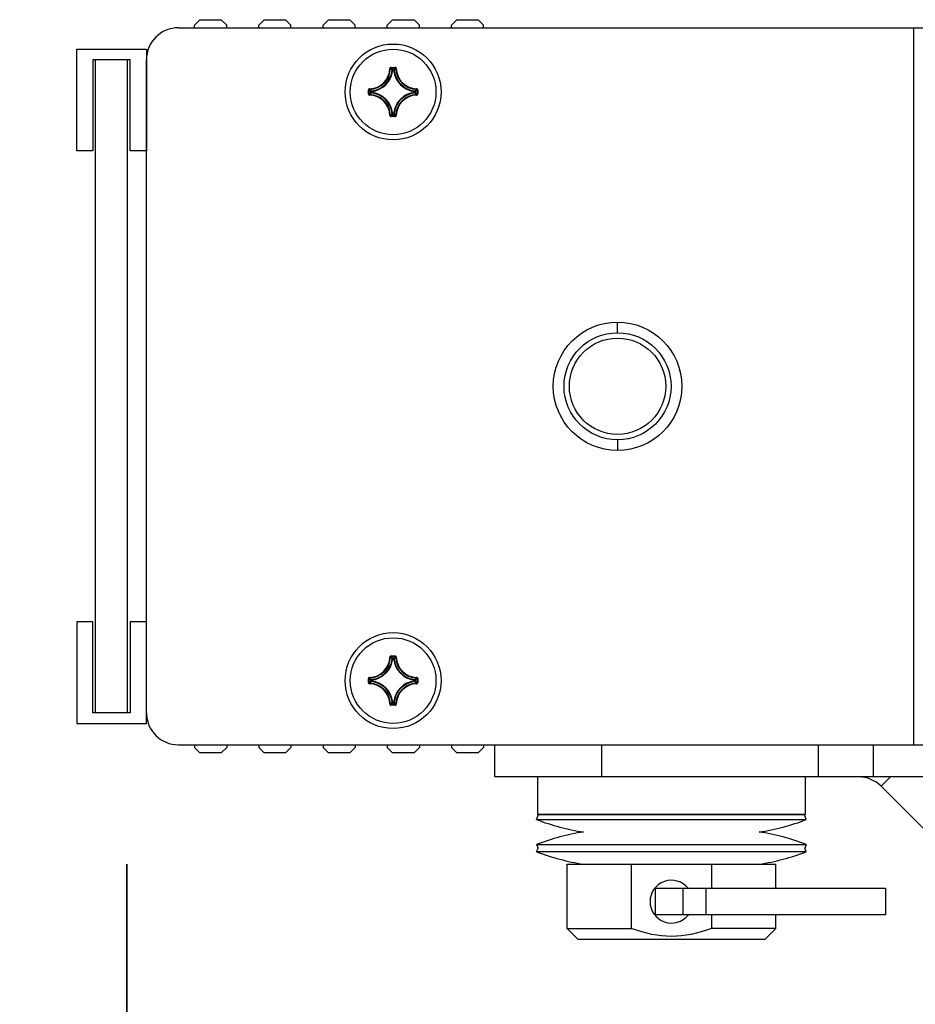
# Model space of a CAD drawing. Extents: x 0 to 420, y 0 to 297.
# Tile 80 of 116: x 246 to 262, y 155 to 173. Entities that reach past the tile are written whole.
import ezdxf

# ---------------------------------------------------------------- set-up
doc = ezdxf.new("R2010")
doc.units = 0
doc.header["$LTSCALE"] = 23.1
doc.layers.get('0').update_dxf_attribs({"linetype": 'CONTINUOUS'})
for name, color, linetype in [('02___PRT_ALL_AXES', 7, 'CONTINUOUS'), ('AXES', 7, 'CONTINUOUS'), ('DIM_PILOTEES', 7, 'CONTINUOUS')]:
    doc.layers.add(name, color=color, linetype=linetype)
doc.dimstyles.get("Standard").update_dxf_attribs({"dimtxt": 2.5, "dimasz": 2.5, "dimexe": 1.25, "dimexo": 0.625, "dimtad": 1, "dimcen": 2.5, "dimazin": 3, "dimtfac": 1, "dimtmove": 0, "dimatfit": 3})

# ---------------------------------------------------------------- blocks, each defined once
blk = doc.blocks.new('_FILLED')
at = {"color": 0, "linetype": 'BYBLOCK'}
blk.add_solid([(0, 0), (-1, 0.1429), (-1, -0.1429)], dxfattribs=at)
blk = doc.blocks.new('*D13')
at = {"layer": 'DIM_PILOTEES', "color": 2, "linetype": 'CONTINUOUS'}
for p, q in [((247.694, 149.858), (247.694, 157.358)), ((247.694, 157.358), (247.694, 142.426)), ((264.819, 149.858), (245.694, 149.858)), ((247.694, 127.494), (247.694, 142.426)), ((269.776, 134.994), (245.694, 134.994)), ((247.694, 134.994), (247.694, 127.494))]:
    blk.add_line(p, q, dxfattribs=at)
at = {"layer": 'DIM_PILOTEES', "color": 2, "linetype": 'CONTINUOUS', "xscale": 3.5, "yscale": 3.5, "zscale": 3.5}
for p, rotation in [((247.694, 149.858), 270), ((247.694, 134.994), 90)]:
    blk.add_blockref('_FILLED', p, dxfattribs=dict(at, rotation=rotation))

msp = doc.modelspace()

# ---------------------------------------------------------------- linework, layer by layer
at = {"color": 7, "linetype": 'CONTINUOUS'}
for p, q in [((249.06, 173.14), (248.96, 173.04)), ((249.06, 173.14), (249.46, 173.14)), ((249.56, 173.04), (249.46, 173.14)), ((250.26, 173.14), (250.16, 173.04)), ((250.26, 173.14), (250.66, 173.14)), ((250.76, 173.04), (250.66, 173.14)), ((251.46, 173.14), (251.36, 173.04)), ((251.46, 173.14), (251.86, 173.14)), ((251.96, 173.04), (251.86, 173.14)), ((252.66, 173.14), (252.56, 173.04)), ((252.66, 173.14), (253.06, 173.14)), ((253.16, 173.04), (253.06, 173.14)), ((253.86, 173.14), (253.76, 173.04)), ((253.86, 173.14), (254.26, 173.14)), ((254.36, 173.04), (254.26, 173.14)), ((248.661, 172.99), (263.741, 172.99)), ((248.96, 172.99), (248.96, 173.04)), ((249.56, 172.99), (249.56, 173.04)), ((250.16, 172.99), (250.16, 173.04)), ((250.76, 172.99), (250.76, 173.04)), ((251.36, 172.99), (251.36, 173.04)), ((251.96, 172.99), (251.96, 173.04)), ((252.56, 172.99), (252.56, 173.04)), ((253.16, 172.99), (253.16, 173.04)), ((253.76, 172.99), (253.76, 173.04)), ((254.36, 172.99), (254.36, 173.04)), ((262.386, 172.99), (262.386, 159.59)), ((246.76, 170.69), (246.76, 172.59)), ((246.76, 172.59), (248.06, 172.59)), ((248.06, 172.59), (248.06, 170.69)), ((247.06, 172.39), (247.06, 170.69)), ((247.76, 172.39), (247.06, 172.39)), ((247.76, 170.69), (247.76, 172.39)), ((248.061, 160.19), (248.061, 172.39)), ((252.609, 172.23), (252.619, 172.23)), ((252.629, 172.25), (252.629, 172.24)), ((252.629, 172.25), (252.708, 172.25)), ((252.629, 172.24), (252.708, 172.24)), ((252.708, 172.25), (252.708, 172.24)), ((252.728, 172.23), (252.718, 172.23)), ((252.66, 172.196), (252.651, 172.197)), ((252.66, 172.196), (252.66, 172.206)), ((252.66, 172.206), (252.677, 172.206)), ((252.661, 172.196), (252.677, 172.196)), ((252.677, 172.196), (252.677, 172.206)), ((252.677, 172.196), (252.686, 172.197)), ((252.209, 171.751), (252.209, 171.83)), ((252.209, 171.83), (252.219, 171.83)), ((252.209, 171.751), (252.219, 171.751)), ((252.219, 171.751), (252.219, 171.83)), ((252.229, 171.85), (252.229, 171.84)), ((252.229, 171.731), (252.229, 171.741)), ((252.253, 171.782), (252.253, 171.798)), ((252.263, 171.798), (252.253, 171.798)), ((252.263, 171.782), (252.253, 171.782)), ((252.263, 171.798), (252.262, 171.808)), ((252.263, 171.782), (252.262, 171.773)), ((252.263, 171.782), (252.263, 171.798)), ((253.074, 171.798), (253.075, 171.808)), ((253.074, 171.798), (253.074, 171.782)), ((253.074, 171.798), (253.084, 171.798)), ((253.074, 171.782), (253.075, 171.773)), ((253.074, 171.782), (253.084, 171.782)), ((253.084, 171.798), (253.084, 171.782)), ((253.108, 171.85), (253.108, 171.84)), ((253.108, 171.731), (253.108, 171.741)), ((253.118, 171.83), (253.118, 171.751)), ((253.128, 171.83), (253.118, 171.83)), ((253.128, 171.751), (253.118, 171.751)), ((253.128, 171.83), (253.128, 171.751)), ((252.609, 171.351), (252.619, 171.351)), ((252.629, 171.331), (252.629, 171.341)), ((252.708, 171.341), (252.629, 171.341)), ((252.708, 171.331), (252.629, 171.331)), ((252.66, 171.385), (252.651, 171.384)), ((252.66, 171.385), (252.66, 171.375)), ((252.677, 171.375), (252.66, 171.375)), ((252.677, 171.385), (252.661, 171.385)), ((252.677, 171.385), (252.677, 171.375)), ((252.677, 171.385), (252.686, 171.384)), ((252.708, 171.331), (252.708, 171.341)), ((252.728, 171.351), (252.718, 171.351)), ((247.06, 170.69), (246.76, 170.69)), ((248.06, 170.69), (247.76, 170.69)), ((256.861, 167.29), (256.861, 167.49)), ((256.861, 165.29), (256.861, 165.09)), ((246.76, 161.89), (246.76, 159.99)), ((247.06, 161.89), (246.76, 161.89)), ((247.06, 160.19), (247.06, 161.89)), ((247.76, 161.89), (247.76, 160.19)), ((248.06, 161.89), (247.76, 161.89)), ((248.06, 159.99), (248.06, 161.89)), ((252.609, 161.23), (252.619, 161.23)), ((252.629, 161.25), (252.629, 161.24)), ((252.629, 161.25), (252.708, 161.25)), ((252.629, 161.24), (252.708, 161.24)), ((252.66, 161.196), (252.651, 161.197)), ((252.66, 161.196), (252.66, 161.206)), ((252.66, 161.206), (252.677, 161.206)), ((252.661, 161.196), (252.677, 161.196)), ((252.677, 161.196), (252.677, 161.206)), ((252.677, 161.196), (252.686, 161.197)), ((252.708, 161.25), (252.708, 161.24)), ((252.728, 161.23), (252.718, 161.23)), ((252.209, 160.751), (252.209, 160.83)), ((252.209, 160.83), (252.219, 160.83)), ((252.219, 160.751), (252.219, 160.83)), ((252.229, 160.85), (252.229, 160.84)), ((253.108, 160.85), (253.108, 160.84)), ((253.118, 160.83), (253.118, 160.751)), ((253.128, 160.83), (253.118, 160.83)), ((253.128, 160.83), (253.128, 160.751)), ((252.209, 160.751), (252.219, 160.751)), ((252.229, 160.731), (252.229, 160.741)), ((252.253, 160.782), (252.253, 160.798)), ((252.263, 160.798), (252.253, 160.798)), ((252.263, 160.782), (252.253, 160.782)), ((252.263, 160.798), (252.262, 160.808)), ((252.263, 160.782), (252.262, 160.773)), ((252.263, 160.782), (252.263, 160.798)), ((253.074, 160.798), (253.075, 160.808)), ((253.074, 160.798), (253.074, 160.782)), ((253.074, 160.798), (253.084, 160.798)), ((253.074, 160.782), (253.075, 160.773)), ((253.074, 160.782), (253.084, 160.782)), ((253.084, 160.798), (253.084, 160.782)), ((253.108, 160.731), (253.108, 160.741)), ((253.128, 160.751), (253.118, 160.751)), ((252.609, 160.351), (252.619, 160.351)), ((252.629, 160.331), (252.629, 160.341)), ((252.708, 160.341), (252.629, 160.341)), ((252.708, 160.331), (252.629, 160.331)), ((252.66, 160.385), (252.651, 160.384)), ((252.66, 160.385), (252.66, 160.375)), ((252.677, 160.375), (252.66, 160.375)), ((252.677, 160.385), (252.661, 160.385)), ((252.677, 160.385), (252.677, 160.375)), ((252.677, 160.385), (252.686, 160.384)), ((252.708, 160.331), (252.708, 160.341)), ((252.728, 160.351), (252.718, 160.351)), ((247.76, 160.19), (247.06, 160.19)), ((246.76, 159.99), (248.06, 159.99)), ((248.661, 159.59), (263.741, 159.59)), ((248.96, 159.59), (248.96, 159.54)), ((248.96, 159.54), (249.06, 159.44)), ((249.46, 159.44), (249.56, 159.54)), ((249.56, 159.59), (249.56, 159.54)), ((250.16, 159.59), (250.16, 159.54)), ((250.16, 159.54), (250.26, 159.44)), ((250.66, 159.44), (250.76, 159.54)), ((250.76, 159.59), (250.76, 159.54)), ((251.36, 159.59), (251.36, 159.54)), ((251.36, 159.54), (251.46, 159.44)), ((251.86, 159.44), (251.96, 159.54)), ((251.96, 159.59), (251.96, 159.54)), ((252.56, 159.59), (252.56, 159.54)), ((252.56, 159.54), (252.66, 159.44)), ((253.06, 159.44), (253.16, 159.54)), ((253.16, 159.59), (253.16, 159.54)), ((253.76, 159.59), (253.76, 159.54)), ((253.76, 159.54), (253.86, 159.44)), ((254.26, 159.44), (254.36, 159.54)), ((254.36, 159.59), (254.36, 159.54)), ((249.46, 159.44), (249.06, 159.44)), ((250.66, 159.44), (250.26, 159.44)), ((251.86, 159.44), (251.46, 159.44)), ((253.06, 159.44), (252.66, 159.44)), ((254.26, 159.44), (253.86, 159.44)), ((255.368, 158.99), (255.368, 158.29)), ((260.368, 158.99), (260.368, 158.29)), ((255.35, 158.194), (255.386, 158.287)), ((260.368, 158.29), (255.368, 158.29)), ((255.386, 158.287), (260.35, 158.287)), ((256.918, 158.287), (256.918, 158.29)), ((258.818, 158.287), (258.818, 158.29)), ((260.386, 158.194), (260.35, 158.287)), ((255.35, 158.194), (260.386, 158.194)), ((255.35, 157.727), (255.376, 157.66)), ((255.35, 157.727), (260.386, 157.727)), ((260.386, 157.727), (260.36, 157.66)), ((255.35, 157.594), (255.376, 157.66)), ((255.35, 157.594), (260.386, 157.594)), ((260.386, 157.594), (260.36, 157.66)), ((255.918, 156.16), (255.918, 157.36)), ((255.918, 157.36), (259.818, 157.36)), ((257.118, 157.36), (257.118, 156.16)), ((258.618, 157.36), (258.618, 156.91)), ((259.818, 156.91), (259.818, 157.36)), ((257.568, 156.41), (257.568, 156.91)), ((257.568, 156.91), (261.868, 156.91)), ((258.084, 156.41), (258.084, 156.91)), ((258.513, 156.91), (258.513, 156.41)), ((261.868, 156.91), (261.868, 156.41)), ((261.868, 156.41), (257.568, 156.41)), ((258.618, 156.41), (258.618, 156.16)), ((259.818, 156.16), (259.818, 156.41)), ((256.118, 155.96), (255.918, 156.16)), ((255.918, 156.16), (257.118, 156.16)), ((259.818, 156.16), (258.618, 156.16)), ((259.618, 155.96), (259.818, 156.16)), ((256.118, 155.96), (259.618, 155.96))]:
    msp.add_line(p, q, dxfattribs=at)
for points in [[(252.629, 172.25), (252.626, 172.249), (252.623, 172.249), (252.62, 172.247), (252.618, 172.246), (252.615, 172.244), (252.613, 172.242), (252.612, 172.239), (252.61, 172.236), (252.61, 172.233), (252.609, 172.23)], [(252.619, 172.23), (252.619, 172.232), (252.62, 172.234), (252.621, 172.235), (252.622, 172.237), (252.624, 172.238), (252.625, 172.239), (252.627, 172.239), (252.629, 172.24)], [(252.619, 172.23), (252.624, 172.225), (252.63, 172.219), (252.635, 172.214), (252.64, 172.208), (252.645, 172.203), (252.651, 172.197)], [(252.629, 172.24), (252.634, 172.234), (252.64, 172.229), (252.645, 172.223), (252.65, 172.218), (252.655, 172.212), (252.66, 172.206)], [(252.708, 172.24), (252.703, 172.234), (252.697, 172.229), (252.692, 172.223), (252.687, 172.218), (252.682, 172.212), (252.677, 172.206)], [(252.718, 172.23), (252.713, 172.225), (252.707, 172.219), (252.702, 172.214), (252.697, 172.208), (252.692, 172.203), (252.686, 172.197)], [(252.728, 172.23), (252.728, 172.233), (252.727, 172.236), (252.725, 172.239), (252.724, 172.242), (252.722, 172.244), (252.719, 172.246), (252.717, 172.247), (252.714, 172.249), (252.711, 172.249), (252.708, 172.25)], [(252.708, 172.24), (252.71, 172.239), (252.712, 172.239), (252.713, 172.238), (252.715, 172.237), (252.716, 172.235), (252.717, 172.234), (252.718, 172.232), (252.718, 172.23)], [(252.651, 172.197), (252.651, 172.199), (252.652, 172.201), (252.653, 172.202), (252.654, 172.204), (252.655, 172.205), (252.657, 172.206), (252.659, 172.206), (252.66, 172.206)], [(252.677, 172.206), (252.678, 172.206), (252.68, 172.206), (252.682, 172.205), (252.683, 172.204), (252.684, 172.202), (252.685, 172.201), (252.686, 172.199), (252.686, 172.197)], [(252.229, 171.85), (252.226, 171.849), (252.223, 171.849), (252.22, 171.847), (252.217, 171.846), (252.215, 171.844), (252.213, 171.841), (252.211, 171.839), (252.21, 171.836), (252.21, 171.833), (252.209, 171.83)], [(252.209, 171.751), (252.21, 171.748), (252.21, 171.745), (252.211, 171.742), (252.213, 171.739), (252.215, 171.737), (252.217, 171.735), (252.22, 171.734), (252.223, 171.732), (252.226, 171.731), (252.229, 171.731)], [(252.219, 171.83), (252.22, 171.832), (252.22, 171.834), (252.221, 171.835), (252.222, 171.837), (252.224, 171.838), (252.225, 171.839), (252.227, 171.84), (252.229, 171.84)], [(252.219, 171.83), (252.225, 171.825), (252.23, 171.819), (252.236, 171.814), (252.241, 171.809), (252.247, 171.804), (252.253, 171.798)], [(252.219, 171.751), (252.225, 171.756), (252.23, 171.762), (252.236, 171.767), (252.241, 171.772), (252.247, 171.777), (252.253, 171.782)], [(252.229, 171.741), (252.227, 171.741), (252.225, 171.742), (252.224, 171.743), (252.222, 171.744), (252.221, 171.746), (252.22, 171.747), (252.22, 171.749), (252.219, 171.751)], [(252.229, 171.84), (252.234, 171.835), (252.24, 171.829), (252.245, 171.824), (252.251, 171.819), (252.256, 171.814), (252.262, 171.808)], [(252.229, 171.741), (252.234, 171.746), (252.24, 171.752), (252.245, 171.757), (252.251, 171.762), (252.256, 171.767), (252.262, 171.773)], [(252.253, 171.798), (252.253, 171.8), (252.253, 171.802), (252.254, 171.804), (252.255, 171.805), (252.257, 171.806), (252.258, 171.807), (252.26, 171.808), (252.262, 171.808)], [(252.262, 171.773), (252.26, 171.773), (252.258, 171.774), (252.257, 171.775), (252.255, 171.776), (252.254, 171.777), (252.253, 171.779), (252.253, 171.781), (252.253, 171.782)], [(253.108, 171.84), (253.103, 171.835), (253.097, 171.829), (253.092, 171.824), (253.087, 171.819), (253.081, 171.814), (253.075, 171.808)], [(253.075, 171.808), (253.077, 171.808), (253.079, 171.807), (253.08, 171.806), (253.082, 171.805), (253.083, 171.804), (253.084, 171.802), (253.084, 171.8), (253.084, 171.798)], [(253.084, 171.782), (253.084, 171.781), (253.084, 171.779), (253.083, 171.777), (253.082, 171.776), (253.08, 171.775), (253.079, 171.774), (253.077, 171.773), (253.075, 171.773)], [(253.108, 171.741), (253.103, 171.746), (253.097, 171.752), (253.092, 171.757), (253.087, 171.762), (253.081, 171.767), (253.075, 171.773)], [(253.118, 171.83), (253.112, 171.825), (253.107, 171.819), (253.101, 171.814), (253.096, 171.809), (253.09, 171.804), (253.084, 171.798)], [(253.118, 171.751), (253.112, 171.756), (253.107, 171.762), (253.101, 171.767), (253.096, 171.772), (253.09, 171.777), (253.084, 171.782)], [(253.128, 171.83), (253.127, 171.833), (253.127, 171.836), (253.126, 171.839), (253.124, 171.841), (253.122, 171.844), (253.12, 171.846), (253.117, 171.847), (253.114, 171.849), (253.111, 171.849), (253.108, 171.85)], [(253.108, 171.84), (253.11, 171.84), (253.112, 171.839), (253.113, 171.838), (253.115, 171.837), (253.116, 171.835), (253.117, 171.834), (253.118, 171.832), (253.118, 171.83)], [(253.118, 171.751), (253.118, 171.749), (253.117, 171.747), (253.116, 171.746), (253.115, 171.744), (253.113, 171.743), (253.112, 171.742), (253.11, 171.741), (253.108, 171.741)], [(253.108, 171.731), (253.111, 171.731), (253.114, 171.732), (253.117, 171.734), (253.12, 171.735), (253.122, 171.737), (253.124, 171.74), (253.126, 171.742), (253.127, 171.745), (253.127, 171.748), (253.128, 171.751)], [(252.609, 171.351), (252.61, 171.348), (252.61, 171.345), (252.612, 171.342), (252.613, 171.339), (252.615, 171.337), (252.618, 171.335), (252.62, 171.333), (252.623, 171.332), (252.626, 171.332), (252.629, 171.331)], [(252.619, 171.351), (252.624, 171.356), (252.63, 171.362), (252.635, 171.367), (252.64, 171.372), (252.645, 171.378), (252.651, 171.384)], [(252.629, 171.341), (252.627, 171.341), (252.625, 171.342), (252.624, 171.343), (252.622, 171.344), (252.621, 171.346), (252.62, 171.347), (252.619, 171.349), (252.619, 171.351)], [(252.629, 171.341), (252.634, 171.347), (252.64, 171.352), (252.645, 171.358), (252.65, 171.363), (252.655, 171.369), (252.66, 171.375)], [(252.66, 171.375), (252.659, 171.375), (252.657, 171.375), (252.655, 171.376), (252.654, 171.377), (252.653, 171.379), (252.652, 171.38), (252.651, 171.382), (252.651, 171.384)], [(252.686, 171.384), (252.686, 171.382), (252.685, 171.38), (252.684, 171.379), (252.683, 171.377), (252.682, 171.376), (252.68, 171.375), (252.678, 171.375), (252.677, 171.375)], [(252.708, 171.341), (252.703, 171.347), (252.697, 171.352), (252.692, 171.358), (252.687, 171.363), (252.682, 171.369), (252.677, 171.375)], [(252.718, 171.351), (252.713, 171.356), (252.707, 171.362), (252.702, 171.367), (252.697, 171.372), (252.692, 171.378), (252.686, 171.384)], [(252.718, 171.351), (252.718, 171.349), (252.717, 171.347), (252.716, 171.345), (252.715, 171.344), (252.713, 171.343), (252.712, 171.342), (252.71, 171.341), (252.708, 171.341)], [(252.708, 171.331), (252.711, 171.332), (252.714, 171.332), (252.717, 171.333), (252.72, 171.335), (252.722, 171.337), (252.724, 171.339), (252.725, 171.342), (252.727, 171.345), (252.728, 171.348), (252.728, 171.351)], [(252.629, 161.25), (252.626, 161.249), (252.623, 161.249), (252.62, 161.247), (252.618, 161.246), (252.615, 161.244), (252.613, 161.242), (252.612, 161.239), (252.61, 161.236), (252.61, 161.233), (252.609, 161.23)], [(252.619, 161.23), (252.619, 161.232), (252.62, 161.234), (252.621, 161.235), (252.622, 161.237), (252.624, 161.238), (252.625, 161.239), (252.627, 161.239), (252.629, 161.24)], [(252.619, 161.23), (252.624, 161.225), (252.63, 161.219), (252.635, 161.214), (252.64, 161.208), (252.645, 161.203), (252.651, 161.197)], [(252.629, 161.24), (252.634, 161.234), (252.64, 161.229), (252.645, 161.223), (252.65, 161.218), (252.655, 161.212), (252.66, 161.206)], [(252.651, 161.197), (252.651, 161.199), (252.652, 161.201), (252.653, 161.202), (252.654, 161.204), (252.655, 161.205), (252.657, 161.206), (252.659, 161.206), (252.66, 161.206)], [(252.708, 161.24), (252.703, 161.234), (252.697, 161.229), (252.692, 161.223), (252.687, 161.218), (252.682, 161.212), (252.677, 161.206)], [(252.677, 161.206), (252.678, 161.206), (252.68, 161.206), (252.682, 161.205), (252.683, 161.204), (252.684, 161.202), (252.685, 161.201), (252.686, 161.199), (252.686, 161.197)], [(252.718, 161.23), (252.713, 161.225), (252.707, 161.219), (252.702, 161.214), (252.697, 161.208), (252.692, 161.203), (252.686, 161.197)], [(252.728, 161.23), (252.728, 161.233), (252.727, 161.236), (252.725, 161.239), (252.724, 161.242), (252.722, 161.244), (252.719, 161.246), (252.717, 161.247), (252.714, 161.249), (252.711, 161.249), (252.708, 161.25)], [(252.708, 161.24), (252.71, 161.239), (252.712, 161.239), (252.713, 161.238), (252.715, 161.237), (252.716, 161.235), (252.717, 161.234), (252.718, 161.232), (252.718, 161.23)], [(252.229, 160.85), (252.226, 160.849), (252.223, 160.849), (252.22, 160.847), (252.217, 160.846), (252.215, 160.844), (252.213, 160.841), (252.211, 160.839), (252.21, 160.836), (252.21, 160.833), (252.209, 160.83)], [(252.219, 160.83), (252.22, 160.832), (252.22, 160.834), (252.221, 160.835), (252.222, 160.837), (252.224, 160.838), (252.225, 160.839), (252.227, 160.84), (252.229, 160.84)], [(252.219, 160.83), (252.225, 160.825), (252.23, 160.819), (252.236, 160.814), (252.241, 160.809), (252.247, 160.804), (252.253, 160.798)], [(252.229, 160.84), (252.234, 160.835), (252.24, 160.829), (252.245, 160.824), (252.251, 160.819), (252.256, 160.814), (252.262, 160.808)], [(253.108, 160.84), (253.103, 160.835), (253.097, 160.829), (253.092, 160.824), (253.087, 160.819), (253.081, 160.814), (253.075, 160.808)], [(253.118, 160.83), (253.112, 160.825), (253.107, 160.819), (253.101, 160.814), (253.096, 160.809), (253.09, 160.804), (253.084, 160.798)], [(253.128, 160.83), (253.127, 160.833), (253.127, 160.836), (253.126, 160.839), (253.124, 160.841), (253.122, 160.844), (253.12, 160.846), (253.117, 160.847), (253.114, 160.849), (253.111, 160.849), (253.108, 160.85)], [(253.108, 160.84), (253.11, 160.84), (253.112, 160.839), (253.113, 160.838), (253.115, 160.837), (253.116, 160.835), (253.117, 160.834), (253.118, 160.832), (253.118, 160.83)], [(252.209, 160.751), (252.21, 160.748), (252.21, 160.745), (252.211, 160.742), (252.213, 160.739), (252.215, 160.737), (252.217, 160.735), (252.22, 160.734), (252.223, 160.732), (252.226, 160.731), (252.229, 160.731)], [(252.219, 160.751), (252.225, 160.756), (252.23, 160.762), (252.236, 160.767), (252.241, 160.772), (252.247, 160.777), (252.253, 160.782)], [(252.229, 160.741), (252.227, 160.741), (252.225, 160.742), (252.224, 160.743), (252.222, 160.744), (252.221, 160.746), (252.22, 160.747), (252.22, 160.749), (252.219, 160.751)], [(252.229, 160.741), (252.234, 160.746), (252.24, 160.752), (252.245, 160.757), (252.251, 160.762), (252.256, 160.767), (252.262, 160.773)], [(252.253, 160.798), (252.253, 160.8), (252.253, 160.802), (252.254, 160.804), (252.255, 160.805), (252.257, 160.806), (252.258, 160.807), (252.26, 160.808), (252.262, 160.808)], [(252.262, 160.773), (252.26, 160.773), (252.258, 160.774), (252.257, 160.775), (252.255, 160.776), (252.254, 160.777), (252.253, 160.779), (252.253, 160.781), (252.253, 160.782)], [(253.075, 160.808), (253.077, 160.808), (253.079, 160.807), (253.08, 160.806), (253.082, 160.805), (253.083, 160.804), (253.084, 160.802), (253.084, 160.8), (253.084, 160.798)], [(253.084, 160.782), (253.084, 160.781), (253.084, 160.779), (253.083, 160.777), (253.082, 160.776), (253.08, 160.775), (253.079, 160.774), (253.077, 160.773), (253.075, 160.773)], [(253.108, 160.741), (253.103, 160.746), (253.097, 160.752), (253.092, 160.757), (253.087, 160.762), (253.081, 160.767), (253.075, 160.773)], [(253.118, 160.751), (253.112, 160.756), (253.107, 160.762), (253.101, 160.767), (253.096, 160.772), (253.09, 160.777), (253.084, 160.782)], [(253.118, 160.751), (253.118, 160.749), (253.117, 160.747), (253.116, 160.746), (253.115, 160.744), (253.113, 160.743), (253.112, 160.742), (253.11, 160.741), (253.108, 160.741)], [(253.108, 160.731), (253.111, 160.731), (253.114, 160.732), (253.117, 160.734), (253.12, 160.735), (253.122, 160.737), (253.124, 160.74), (253.126, 160.742), (253.127, 160.745), (253.127, 160.748), (253.128, 160.751)], [(252.609, 160.351), (252.61, 160.348), (252.61, 160.345), (252.612, 160.342), (252.613, 160.339), (252.615, 160.337), (252.618, 160.335), (252.62, 160.333), (252.623, 160.332), (252.626, 160.332), (252.629, 160.331)], [(252.619, 160.351), (252.624, 160.356), (252.63, 160.362), (252.635, 160.367), (252.64, 160.372), (252.645, 160.378), (252.651, 160.384)], [(252.629, 160.341), (252.627, 160.341), (252.625, 160.342), (252.624, 160.343), (252.622, 160.344), (252.621, 160.346), (252.62, 160.347), (252.619, 160.349), (252.619, 160.351)], [(252.629, 160.341), (252.634, 160.347), (252.64, 160.352), (252.645, 160.358), (252.65, 160.363), (252.655, 160.369), (252.66, 160.375)], [(252.66, 160.375), (252.659, 160.375), (252.657, 160.375), (252.655, 160.376), (252.654, 160.377), (252.653, 160.379), (252.652, 160.38), (252.651, 160.382), (252.651, 160.384)], [(252.686, 160.384), (252.686, 160.382), (252.685, 160.38), (252.684, 160.379), (252.683, 160.377), (252.682, 160.376), (252.68, 160.375), (252.678, 160.375), (252.677, 160.375)], [(252.708, 160.341), (252.703, 160.347), (252.697, 160.352), (252.692, 160.358), (252.687, 160.363), (252.682, 160.369), (252.677, 160.375)], [(252.718, 160.351), (252.713, 160.356), (252.707, 160.362), (252.702, 160.367), (252.697, 160.372), (252.692, 160.378), (252.686, 160.384)], [(252.718, 160.351), (252.718, 160.349), (252.717, 160.347), (252.716, 160.345), (252.715, 160.344), (252.713, 160.343), (252.712, 160.342), (252.71, 160.341), (252.708, 160.341)], [(252.708, 160.331), (252.711, 160.332), (252.714, 160.332), (252.717, 160.333), (252.72, 160.335), (252.722, 160.337), (252.724, 160.339), (252.725, 160.342), (252.727, 160.345), (252.728, 160.348), (252.728, 160.351)], [(257.868, 156.01), (257.777, 156.013), (257.685, 156.02), (257.593, 156.031), (257.5, 156.048), (257.407, 156.069), (257.312, 156.094), (257.216, 156.125), (257.118, 156.16)], [(258.618, 156.16), (258.52, 156.125), (258.424, 156.094), (258.329, 156.069), (258.236, 156.048), (258.143, 156.031), (258.051, 156.02), (257.96, 156.013), (257.868, 156.01)]]:
    msp.add_lwpolyline(points, dxfattribs=at)
at = {"color": 3, "linetype": 'CONTINUOUS'}
msp.add_circle((256.861, 166.29), 1, dxfattribs=at)
at = {"color": 7, "linetype": 'CONTINUOUS'}
for centre, radius, start, end in [((248.661, 172.39), 0.6, 90, 180), ((252.219, 172.24), 0.401, 271.5011, 358.4989), ((252.219, 172.24), 0.391, 271.5011, 358.4989), ((253.119, 172.24), 0.401, 181.5011, 268.4989), ((253.119, 172.24), 0.391, 181.5011, 268.4989), ((252.219, 172.24), 0.434, 275.7059, 354.2941), ((252.219, 172.24), 0.444, 275.7055, 354.2947), ((253.119, 172.24), 0.444, 185.7054, 264.2946), ((253.119, 172.24), 0.434, 185.7059, 264.2941), ((252.219, 171.34), 0.401, 1.5011, 88.4989), ((252.219, 171.34), 0.391, 1.5011, 88.4989), ((252.219, 171.34), 0.434, 5.7059, 84.2941), ((252.219, 171.34), 0.444, 5.7055, 84.2947), ((253.119, 171.34), 0.444, 95.7055, 174.2947), ((253.119, 171.34), 0.434, 95.7059, 174.2941), ((253.119, 171.34), 0.401, 91.5011, 178.4989), ((253.119, 171.34), 0.391, 91.5011, 178.4989), ((252.219, 161.24), 0.401, 271.5011, 358.4989), ((252.219, 161.24), 0.391, 271.5011, 358.4989), ((252.219, 161.24), 0.434, 275.7059, 354.2941), ((252.219, 161.24), 0.444, 275.7055, 354.2947), ((253.119, 161.24), 0.444, 185.7054, 264.2946), ((253.119, 161.24), 0.434, 185.7059, 264.2941), ((253.119, 161.24), 0.401, 181.5011, 268.4989), ((253.119, 161.24), 0.391, 181.5011, 268.4989), ((252.219, 160.34), 0.401, 1.5011, 88.4989), ((252.219, 160.34), 0.391, 1.5011, 88.4989), ((252.219, 160.34), 0.434, 5.7059, 84.2941), ((252.219, 160.34), 0.444, 5.7055, 84.2947), ((253.119, 160.34), 0.444, 95.7055, 174.2947), ((253.119, 160.34), 0.434, 95.7059, 174.2941), ((253.119, 160.34), 0.401, 91.5011, 178.4989), ((253.119, 160.34), 0.391, 91.5011, 178.4989), ((248.661, 160.19), 0.6, 180, 270), ((256.868, 162.118), 4.208, 248.853, 261.2432), ((258.868, 162.118), 4.208, 278.7568, 291.147), ((256.868, 153.803), 4.208, 98.7568, 111.147), ((258.868, 153.803), 4.208, 68.853, 81.2432), ((256.868, 161.518), 4.208, 248.853, 261.2432), ((258.868, 161.518), 4.208, 278.7568, 291.147), ((257.868, 156.66), 0.4, 38.7763, 321.2237)]:
    msp.add_arc(centre, radius, start, end, dxfattribs=at)
at = {"layer": '02___PRT_ALL_AXES', "color": 7, "linetype": 'CONTINUOUS'}
for p, q in [((247.11, 160.19), (247.11, 172.39)), ((247.71, 172.39), (247.11, 172.39)), ((247.71, 160.19), (247.71, 172.39)), ((247.71, 160.19), (247.11, 160.19)), ((254.568, 158.99), (254.568, 159.59)), ((256.568, 158.99), (256.568, 159.59)), ((260.613, 158.99), (260.613, 159.59)), ((261.644, 158.99), (261.644, 159.59)), ((268.389, 158.99), (254.568, 158.99)), ((261.786, 158.815), (261.962, 158.99)), ((264.392, 156.209), (261.786, 158.815))]:
    msp.add_line(p, q, dxfattribs=at)
for centre, radius in [((252.669, 171.79), 0.896), ((256.861, 166.29), 1.2), ((252.669, 160.79), 0.896)]:
    msp.add_circle(centre, radius, dxfattribs=at)
msp.add_arc((261.362, 158.39), 0.6, 45, 90, dxfattribs=at)
at = {"layer": 'AXES', "color": 7, "linetype": 'CONTINUOUS'}
for centre, radius in [((252.669, 171.79), 0.8), ((256.861, 166.29), 0.9), ((252.669, 160.79), 0.8)]:
    msp.add_circle(centre, radius, dxfattribs=at)

# ---------------------------------------------------------------- dimensions: what is measured, and where the dimension line sits
at = {"layer": 'DIM_PILOTEES', "color": 2, "linetype": 'CONTINUOUS'}
dim = msp.add_linear_dim(base=(247.694, 134.994), p1=(264.819, 149.858), p2=(269.776, 134.994), angle=270, dimstyle='Standard', dxfattribs=at)
dim.commit()
dim.dimension.update_dxf_attribs({"geometry": '*D13', "text_midpoint": (247.694, 139.778), "dimtype": 128})

doc.saveas('drawing.dxf')
